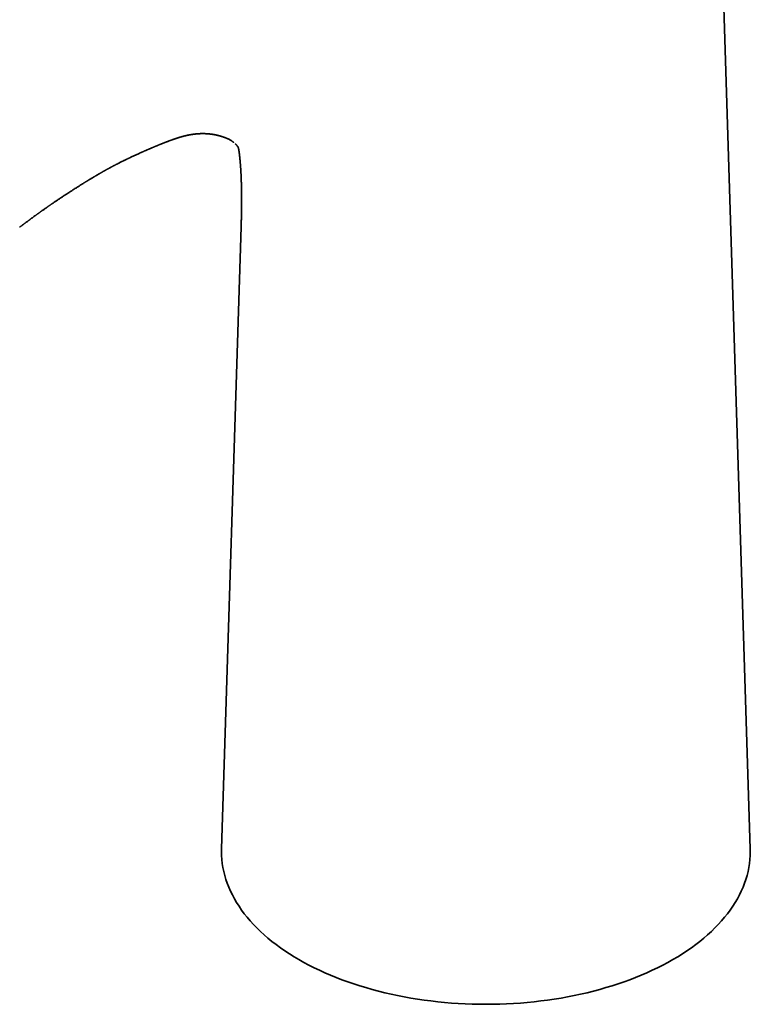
# Model space of a CAD drawing. Header units: millimetres. Extents: x 8 to 595, y 12 to 475.
# Tile 7 of 18: x 506 to 569, y 86 to 172. Entities that reach past the tile are written whole.
import ezdxf

# ---------------------------------------------------------------- set-up
doc = ezdxf.new("R2010")
doc.units = ezdxf.units.MM

msp = doc.modelspace()

# ---------------------------------------------------------------- linework, layer by layer
at = {"color": 7, "linetype": 'Continuous', "lineweight": 35}
for p, q in [((569.27, 99.589), (566.266, 194.706)), ((524.027, 161.192), (524.087, 161.158)), ((524.872, 159.803), (524.871, 159.81)), ((513.046, 158.446), (513.049, 158.448)), ((505.761, 153.596), (505.753, 153.591)), ((525.007, 153.616), (523.301, 99.589)), ((525.007, 153.614), (525.007, 153.616))]:
    msp.add_line(p, q, dxfattribs=at)
at = {"color": 7, "linetype": 'Continuous', "lineweight": 35, "flags": 128}
for points in [[(523.301, 99.589), (523.297, 99.348), (523.305, 99), (523.328, 98.653), (523.368, 98.306), (523.423, 97.96), (523.494, 97.615), (523.58, 97.271), (523.682, 96.929), (523.799, 96.588), (523.932, 96.249), (524.08, 95.913), (524.244, 95.578), (524.422, 95.247), (524.615, 94.918), (524.824, 94.592), (525.047, 94.269), (525.284, 93.95), (525.536, 93.634), (525.802, 93.323), (526.083, 93.015), (526.377, 92.712), (526.684, 92.413), (527.006, 92.12), (527.34, 91.831), (527.687, 91.547), (528.047, 91.269), (528.42, 90.996), (528.805, 90.729), (529.202, 90.467), (529.61, 90.212), (530.03, 89.963)], [(530.03, 89.963), (530.461, 89.721), (530.903, 89.485), (531.356, 89.256), (531.818, 89.034), (532.291, 88.819), (532.773, 88.611), (533.265, 88.41), (533.765, 88.217), (534.274, 88.032), (534.791, 87.854), (535.316, 87.685), (535.849, 87.523), (536.389, 87.369), (536.935, 87.224), (537.488, 87.087), (538.047, 86.958), (538.612, 86.838), (539.182, 86.726), (539.756, 86.623), (540.336, 86.529), (540.919, 86.443), (541.506, 86.366), (542.096, 86.299), (542.689, 86.24), (543.285, 86.19), (543.883, 86.149), (544.482, 86.117), (545.082, 86.095), (545.684, 86.081), (546.286, 86.076), (546.887, 86.081), (547.489, 86.095), (548.089, 86.117), (548.688, 86.149), (549.286, 86.19), (549.882, 86.24), (550.475, 86.299), (551.065, 86.366), (551.652, 86.443), (552.235, 86.529), (552.815, 86.623), (553.389, 86.726), (553.959, 86.838), (554.524, 86.958), (555.083, 87.087), (555.636, 87.224), (556.182, 87.369), (556.722, 87.523), (557.255, 87.685), (557.78, 87.854), (558.297, 88.032), (558.806, 88.217), (559.306, 88.41), (559.798, 88.611), (560.28, 88.819), (560.753, 89.034), (561.215, 89.256), (561.668, 89.485), (562.11, 89.721), (562.541, 89.963), (562.961, 90.212), (563.369, 90.467), (563.766, 90.729), (564.151, 90.996), (564.524, 91.269), (564.884, 91.547), (565.231, 91.831), (565.565, 92.12), (565.887, 92.413), (566.194, 92.712), (566.488, 93.015), (566.769, 93.323), (567.035, 93.634), (567.287, 93.95), (567.524, 94.269), (567.747, 94.592), (567.956, 94.918), (568.149, 95.247), (568.327, 95.578), (568.491, 95.913), (568.639, 96.249), (568.772, 96.588), (568.889, 96.929), (568.991, 97.271), (569.077, 97.615), (569.148, 97.96), (569.203, 98.306), (569.243, 98.653), (569.266, 99), (569.274, 99.348), (569.27, 99.589)]]:
    msp.add_lwpolyline(points, dxfattribs=at)
at = {"color": 7, "linetype": 'Continuous', "lineweight": 35}
for points, knots in [([(517.517, 160.599), (517.535, 160.606), (517.58, 160.625), (517.65, 160.654), (517.725, 160.685), (517.793, 160.713), (517.857, 160.739), (517.905, 160.759), (517.94, 160.773), (517.964, 160.783), (517.987, 160.792), (518.009, 160.801), (518.033, 160.81), (518.054, 160.819), (518.072, 160.826), (518.087, 160.832), (518.106, 160.84), (518.128, 160.849), (518.155, 160.859), (518.182, 160.87), (518.203, 160.878), (518.215, 160.883), (518.221, 160.885), (518.238, 160.892), (518.262, 160.902), (518.292, 160.913), (518.316, 160.923), (518.335, 160.931), (518.347, 160.935), (518.361, 160.94), (518.377, 160.947), (518.398, 160.955), (518.422, 160.964), (518.451, 160.976), (518.478, 160.986), (518.496, 160.993), (518.502, 160.995), (518.513, 160.999), (518.532, 161.007), (518.557, 161.016), (518.579, 161.025), (518.594, 161.03), (518.599, 161.033), (518.61, 161.036), (518.625, 161.042), (518.661, 161.056), (518.703, 161.072), (518.753, 161.091), (518.798, 161.107), (518.809, 161.111), (518.848, 161.126), (518.892, 161.142), (518.922, 161.153), (518.931, 161.156), (518.944, 161.161), (518.969, 161.17), (518.997, 161.18), (519.026, 161.19), (519.047, 161.198), (519.055, 161.2), (519.071, 161.206), (519.09, 161.213), (519.107, 161.219), (519.119, 161.223), (519.126, 161.226), (519.127, 161.226), (519.125, 161.225), (519.135, 161.229), (519.153, 161.235), (519.168, 161.24), (519.177, 161.243), (519.179, 161.244), (519.182, 161.245), (519.187, 161.247), (519.197, 161.25), (519.209, 161.255), (519.219, 161.258), (519.223, 161.259), (519.226, 161.26), (519.237, 161.264), (519.254, 161.27), (519.269, 161.275), (519.276, 161.278), (519.278, 161.278), (519.277, 161.278), (519.283, 161.28), (519.294, 161.283), (519.306, 161.288), (519.314, 161.29), (519.317, 161.291), (519.315, 161.291), (519.322, 161.293), (519.335, 161.297), (519.351, 161.303), (519.365, 161.307), (519.373, 161.31), (519.371, 161.309), (519.374, 161.31), (519.387, 161.314), (519.399, 161.318), (519.409, 161.322), (519.413, 161.323), (519.42, 161.325), (519.44, 161.332), (519.463, 161.339), (519.482, 161.345), (519.498, 161.351), (519.504, 161.352), (519.503, 161.352), (519.505, 161.353), (519.514, 161.355), (519.527, 161.36), (519.539, 161.363), (519.544, 161.365), (519.542, 161.364), (519.545, 161.365), (519.555, 161.368), (519.567, 161.372), (519.582, 161.377), (519.594, 161.38), (519.598, 161.382), (519.6, 161.382), (519.597, 161.382), (519.603, 161.383), (519.619, 161.388), (519.633, 161.393), (519.639, 161.394), (519.639, 161.394), (519.639, 161.394), (519.644, 161.396), (519.653, 161.399), (519.663, 161.402), (519.673, 161.405), (519.678, 161.406), (519.675, 161.405), (519.694, 161.411), (519.715, 161.417), (519.714, 161.417), (519.717, 161.418), (519.728, 161.421), (519.739, 161.424), (519.751, 161.428), (519.754, 161.429), (519.753, 161.428), (519.756, 161.429), (519.765, 161.432), (519.779, 161.436), (519.79, 161.439), (519.795, 161.44), (519.794, 161.44), (519.795, 161.44), (519.799, 161.442), (519.809, 161.444), (519.819, 161.447), (519.83, 161.45), (519.834, 161.452), (519.832, 161.451), (519.838, 161.453), (519.853, 161.457), (519.867, 161.461), (519.875, 161.463), (519.872, 161.462), (519.881, 161.464), (519.895, 161.468), (519.91, 161.472), (519.914, 161.474), (519.912, 161.473), (519.924, 161.476), (519.938, 161.48), (519.952, 161.484), (519.954, 161.484), (519.953, 161.484), (519.95, 161.483), (519.958, 161.485), (519.975, 161.49), (519.989, 161.493), (519.994, 161.495), (519.992, 161.494), (519.998, 161.496), (520.009, 161.499), (520.02, 161.501), (520.03, 161.504), (520.035, 161.505), (520.034, 161.505), (520.038, 161.506), (520.051, 161.509), (520.064, 161.513), (520.076, 161.516), (520.075, 161.515), (520.078, 161.516), (520.09, 161.519), (520.102, 161.522), (520.113, 161.525), (520.119, 161.526), (520.117, 161.526), (520.121, 161.527), (520.133, 161.53), (520.139, 161.531), (520.138, 161.531), (520.142, 161.532), (520.156, 161.535), (520.16, 161.536), (520.159, 161.536), (520.167, 161.538), (520.18, 161.541), (520.194, 161.544), (520.203, 161.546), (520.202, 161.546), (520.205, 161.547), (520.219, 161.55), (520.225, 161.551), (520.223, 161.551), (520.232, 161.553), (520.245, 161.556), (520.245, 161.556), (520.247, 161.556), (520.26, 161.559), (520.272, 161.562), (520.284, 161.564), (520.29, 161.566), (520.289, 161.565), (520.293, 161.566), (520.306, 161.569), (520.312, 161.57), (520.311, 161.57), (520.314, 161.571), (520.324, 161.573), (520.332, 161.575), (520.334, 161.575), (520.334, 161.575), (520.343, 161.577), (520.358, 161.58), (520.372, 161.583), (520.379, 161.585), (520.378, 161.584), (520.378, 161.585), (520.378, 161.584), (520.387, 161.586), (520.401, 161.589), (520.415, 161.592), (520.423, 161.594), (520.423, 161.594), (520.426, 161.594), (520.435, 161.596), (520.445, 161.598), (520.447, 161.598), (520.447, 161.598), (520.455, 161.6), (520.468, 161.602), (520.47, 161.603), (520.471, 161.603), (520.484, 161.605), (520.5, 161.609), (520.515, 161.611), (520.516, 161.612), (520.517, 161.612), (520.516, 161.611), (520.524, 161.613), (520.541, 161.616), (520.557, 161.619), (520.564, 161.62), (520.563, 161.62), (520.564, 161.62), (520.566, 161.621), (520.578, 161.623), (520.59, 161.625), (520.603, 161.627), (520.612, 161.629), (520.611, 161.628), (520.612, 161.629), (520.612, 161.629), (520.625, 161.631), (520.642, 161.634), (520.658, 161.636), (520.66, 161.637), (520.661, 161.637), (520.66, 161.637), (520.666, 161.638), (520.682, 161.64), (520.697, 161.643), (520.709, 161.645), (520.709, 161.645), (520.71, 161.645), (520.71, 161.645), (520.722, 161.647), (520.74, 161.649), (520.757, 161.652), (520.76, 161.652), (520.76, 161.652), (520.759, 161.652), (520.769, 161.654), (520.784, 161.656), (520.786, 161.656), (520.787, 161.656), (520.798, 161.658), (520.809, 161.659), (520.811, 161.66), (520.813, 161.66), (520.824, 161.661), (520.835, 161.663), (520.837, 161.663), (520.839, 161.663), (520.848, 161.665), (520.859, 161.666), (520.863, 161.667), (520.863, 161.667), (520.864, 161.667), (520.864, 161.667), (520.876, 161.668), (520.893, 161.671), (520.909, 161.673), (520.915, 161.673), (520.915, 161.673), (520.916, 161.674), (520.917, 161.674), (520.922, 161.674), (520.936, 161.676), (520.943, 161.677), (520.943, 161.677), (520.949, 161.678), (520.963, 161.679), (520.97, 161.68), (520.97, 161.68), (520.971, 161.68), (520.971, 161.68), (520.976, 161.681), (520.99, 161.682), (521.003, 161.684), (521.018, 161.685), (521.024, 161.686), (521.024, 161.686), (521.025, 161.686), (521.027, 161.686), (521.039, 161.688), (521.051, 161.689), (521.053, 161.689), (521.055, 161.689), (521.066, 161.69), (521.078, 161.692), (521.08, 161.692), (521.084, 161.692), (521.098, 161.693), (521.115, 161.695), (521.126, 161.696), (521.13, 161.697), (521.129, 161.696), (521.127, 161.696), (521.122, 161.696), (521.122, 161.696), (521.126, 161.696), (521.136, 161.697), (521.15, 161.698), (521.162, 161.699), (521.17, 161.7), (521.173, 161.7), (521.171, 161.7), (521.17, 161.7), (521.173, 161.7), (521.183, 161.701), (521.19, 161.702), (521.202, 161.703), (521.222, 161.704), (521.237, 161.705), (521.247, 161.706), (521.248, 161.706), (521.244, 161.706), (521.24, 161.705), (521.241, 161.705), (521.246, 161.706), (521.257, 161.707), (521.271, 161.708), (521.281, 161.708), (521.288, 161.709), (521.292, 161.709), (521.289, 161.709), (521.29, 161.709), (521.296, 161.709), (521.305, 161.71), (521.313, 161.71), (521.326, 161.711), (521.345, 161.712), (521.359, 161.713), (521.368, 161.713), (521.37, 161.713), (521.367, 161.713), (521.361, 161.713), (521.363, 161.713), (521.372, 161.713), (521.385, 161.714), (521.399, 161.715), (521.408, 161.715), (521.413, 161.715), (521.414, 161.715), (521.412, 161.715), (521.414, 161.715), (521.421, 161.716), (521.43, 161.716), (521.438, 161.716), (521.453, 161.717), (521.473, 161.718), (521.487, 161.718), (521.495, 161.718), (521.495, 161.718), (521.487, 161.718), (521.485, 161.718), (521.49, 161.718), (521.503, 161.719), (521.521, 161.719), (521.538, 161.719), (521.548, 161.72), (521.557, 161.72), (521.566, 161.72), (521.57, 161.72), (521.568, 161.72), (521.569, 161.72), (521.579, 161.72), (521.596, 161.721), (521.607, 161.721), (521.621, 161.721), (521.634, 161.721), (521.651, 161.721), (521.676, 161.721), (521.692, 161.721), (521.699, 161.721), (521.699, 161.721), (521.693, 161.721), (521.69, 161.721), (521.694, 161.721), (521.709, 161.721), (521.735, 161.721), (521.752, 161.72), (521.762, 161.72), (521.773, 161.72), (521.776, 161.72), (521.775, 161.72), (521.771, 161.72), (521.77, 161.72), (521.772, 161.72), (521.778, 161.72), (521.788, 161.72), (521.803, 161.719), (521.815, 161.719), (521.823, 161.719), (521.826, 161.719), (521.823, 161.719), (521.834, 161.719), (521.848, 161.718), (521.861, 161.718), (521.872, 161.717), (521.887, 161.717), (521.901, 161.716), (521.905, 161.716), (521.903, 161.716), (521.908, 161.716), (521.919, 161.716), (521.929, 161.715), (521.936, 161.715), (521.938, 161.715), (521.936, 161.715), (521.943, 161.714), (521.956, 161.714), (521.972, 161.713), (521.985, 161.712), (521.991, 161.712), (521.993, 161.712), (521.993, 161.712), (521.989, 161.712), (521.988, 161.712), (521.99, 161.712), (522, 161.711), (522.011, 161.711), (522.019, 161.71), (522.019, 161.71), (522.02, 161.71), (522.025, 161.71), (522.035, 161.709), (522.051, 161.708), (522.066, 161.707), (522.073, 161.707), (522.076, 161.706), (522.076, 161.706), (522.073, 161.707), (522.071, 161.707), (522.073, 161.707), (522.081, 161.706), (522.089, 161.706), (522.098, 161.705), (522.102, 161.705), (522.104, 161.704), (522.103, 161.704), (522.106, 161.704), (522.113, 161.704), (522.125, 161.703), (522.142, 161.701), (522.155, 161.7), (522.161, 161.7), (522.161, 161.7), (522.157, 161.7), (522.157, 161.7), (522.161, 161.7), (522.171, 161.699), (522.182, 161.698), (522.189, 161.697), (522.189, 161.697), (522.192, 161.697), (522.206, 161.696), (522.228, 161.693), (522.245, 161.692), (522.268, 161.689), (522.285, 161.687), (522.301, 161.686), (522.317, 161.684), (522.326, 161.683), (522.329, 161.682), (522.329, 161.682), (522.333, 161.682), (522.344, 161.681), (522.355, 161.679), (522.364, 161.678), (522.363, 161.678), (522.359, 161.679), (522.361, 161.679), (522.369, 161.678), (522.384, 161.676), (522.4, 161.674), (522.412, 161.672), (522.419, 161.671), (522.418, 161.671), (522.421, 161.671), (522.427, 161.67), (522.436, 161.669), (522.444, 161.668), (522.453, 161.667), (522.455, 161.666), (522.454, 161.666), (522.45, 161.667), (522.452, 161.667), (522.46, 161.665), (522.476, 161.663), (522.487, 161.662), (522.492, 161.661), (522.493, 161.661), (522.49, 161.661), (522.491, 161.661), (522.499, 161.66), (522.517, 161.657), (522.531, 161.655), (522.542, 161.653), (522.548, 161.652), (522.547, 161.652), (522.543, 161.653), (522.543, 161.653), (522.55, 161.652), (522.561, 161.65), (522.574, 161.648), (522.589, 161.646), (522.61, 161.642), (522.627, 161.639), (522.633, 161.638), (522.634, 161.638), (522.636, 161.637), (522.642, 161.636), (522.652, 161.635), (522.662, 161.633), (522.671, 161.631), (522.672, 161.631), (522.67, 161.631), (522.668, 161.632), (522.67, 161.631), (522.676, 161.63), (522.687, 161.628), (522.697, 161.626), (522.705, 161.625), (522.71, 161.624), (522.713, 161.623), (522.711, 161.624), (522.709, 161.624), (522.707, 161.624), (522.706, 161.625), (522.706, 161.625), (522.713, 161.623), (522.734, 161.619), (522.753, 161.616), (522.769, 161.612), (522.783, 161.61), (522.795, 161.607), (522.8, 161.606), (522.801, 161.606), (522.798, 161.606), (522.798, 161.606), (522.801, 161.606), (522.807, 161.604), (522.816, 161.603), (522.827, 161.6), (522.836, 161.598), (522.841, 161.597), (522.843, 161.597), (522.84, 161.598), (522.841, 161.597), (522.847, 161.596), (522.861, 161.593), (522.878, 161.589), (522.891, 161.586), (522.899, 161.584), (522.902, 161.584), (522.898, 161.585), (522.897, 161.585), (522.902, 161.584), (522.913, 161.581), (522.922, 161.579), (522.932, 161.577), (522.935, 161.576), (522.932, 161.577), (522.931, 161.577), (522.933, 161.577), (522.937, 161.576), (522.943, 161.574), (522.952, 161.572), (522.962, 161.57), (522.971, 161.568), (522.977, 161.566), (522.976, 161.566), (522.974, 161.567), (522.977, 161.566), (522.984, 161.564), (522.998, 161.561), (523.009, 161.558), (523.015, 161.557), (523.015, 161.557), (523.012, 161.558), (523.014, 161.557), (523.021, 161.555), (523.032, 161.552), (523.042, 161.55), (523.053, 161.547), (523.064, 161.544), (523.071, 161.542), (523.072, 161.542), (523.069, 161.543), (523.07, 161.543), (523.079, 161.54), (523.091, 161.537), (523.103, 161.534), (523.116, 161.53), (523.129, 161.527), (523.145, 161.522), (523.162, 161.518), (523.169, 161.516), (523.171, 161.515), (523.171, 161.515), (523.17, 161.515), (523.168, 161.516), (523.168, 161.516), (523.172, 161.515), (523.178, 161.513), (523.188, 161.51), (523.198, 161.507), (523.207, 161.505), (523.213, 161.503), (523.215, 161.503), (523.212, 161.503), (523.213, 161.503), (523.216, 161.502), (523.229, 161.498), (523.244, 161.494), (523.258, 161.49), (523.27, 161.486), (523.281, 161.483), (523.292, 161.48), (523.297, 161.478), (523.296, 161.479), (523.295, 161.479), (523.302, 161.477), (523.316, 161.472), (523.329, 161.468), (523.336, 161.466), (523.339, 161.465), (523.336, 161.466), (523.337, 161.466), (523.344, 161.463), (523.357, 161.459), (523.369, 161.456), (523.381, 161.452), (523.394, 161.447), (523.401, 161.445), (523.399, 161.446), (523.398, 161.446), (523.403, 161.445), (523.415, 161.441), (523.425, 161.437), (523.436, 161.434), (523.44, 161.432), (523.438, 161.433), (523.438, 161.433), (523.446, 161.43), (523.459, 161.426), (523.472, 161.421), (523.485, 161.417), (523.496, 161.413), (523.507, 161.409), (523.518, 161.405), (523.525, 161.403), (523.527, 161.402), (523.525, 161.403), (523.526, 161.402), (523.536, 161.399), (523.548, 161.395), (523.561, 161.39), (523.567, 161.388), (523.569, 161.387), (523.566, 161.388), (523.569, 161.387), (523.576, 161.384), (523.587, 161.38), (523.598, 161.376), (523.61, 161.372), (523.61, 161.372), (523.608, 161.373), (523.617, 161.369), (523.63, 161.364), (523.642, 161.36), (523.651, 161.356), (523.653, 161.355), (523.651, 161.356), (523.653, 161.355), (523.662, 161.352), (523.674, 161.347), (523.686, 161.342), (523.694, 161.339), (523.696, 161.338), (523.694, 161.339), (523.697, 161.338), (523.708, 161.334), (523.719, 161.329), (523.731, 161.324), (523.738, 161.321), (523.74, 161.32), (523.738, 161.321), (523.742, 161.319), (523.753, 161.315), (523.765, 161.31), (523.777, 161.305), (523.784, 161.302), (523.784, 161.302), (523.783, 161.302), (523.793, 161.298), (523.809, 161.291), (523.823, 161.285), (523.829, 161.282), (523.829, 161.283), (523.829, 161.283), (523.835, 161.28), (523.847, 161.275), (523.858, 161.27), (523.87, 161.265), (523.875, 161.262), (523.874, 161.263), (523.875, 161.262), (523.883, 161.259), (523.895, 161.253), (523.907, 161.248), (523.918, 161.243), (523.921, 161.241), (523.921, 161.242), (523.921, 161.242), (523.925, 161.24), (523.933, 161.236), (523.944, 161.231), (523.954, 161.226), (523.964, 161.222), (523.969, 161.22), (523.968, 161.22), (523.969, 161.22), (523.974, 161.217), (523.984, 161.212), (523.99, 161.21), (523.991, 161.209), (523.99, 161.21), (523.993, 161.208), (524.003, 161.204), (524.012, 161.199), (524.014, 161.198), (524.014, 161.198), (524.014, 161.198)], [0, 0, 0, 0, 0.003257, 0.008205, 0.012687, 0.016808, 0.02057, 0.024007, 0.025471, 0.026888, 0.028257, 0.02958, 0.030865, 0.032299, 0.033992, 0.035512, 0.037094, 0.038716, 0.040403, 0.042093, 0.043535, 0.044811, 0.046039, 0.047395, 0.04901, 0.050812, 0.052502, 0.054096, 0.05564, 0.057106, 0.058493, 0.060092, 0.061942, 0.064054, 0.066101, 0.067832, 0.069019, 0.070203, 0.071525, 0.073041, 0.074484, 0.075811, 0.077115, 0.078442, 0.079825, 0.08126, 0.086843, 0.090082, 0.093311, 0.096424, 0.099616, 0.102895, 0.106055, 0.10923, 0.111291, 0.11338, 0.115524, 0.117663, 0.119718, 0.121768, 0.123198, 0.12473, 0.126158, 0.127373, 0.128299, 0.129341, 0.130421, 0.131392, 0.132362, 0.13334, 0.134342, 0.135208, 0.136072, 0.136883, 0.138228, 0.139551, 0.140926, 0.14206, 0.143212, 0.144252, 0.145291, 0.146077, 0.146836, 0.147654, 0.148487, 0.149165, 0.149835, 0.150522, 0.151177, 0.15188, 0.15291, 0.153953, 0.155063, 0.156541, 0.157816, 0.159072, 0.160541, 0.161979, 0.163316, 0.164619, 0.165976, 0.167496, 0.169003, 0.170443, 0.173139, 0.175872, 0.177036, 0.178232, 0.179254, 0.18019, 0.18089, 0.181606, 0.182303, 0.183175, 0.184195, 0.185323, 0.186361, 0.187434, 0.188819, 0.190225, 0.191681, 0.193126, 0.194364, 0.195418, 0.196233, 0.197061, 0.197785, 0.198627, 0.199481, 0.200422, 0.201329, 0.202405, 0.203487, 0.204633, 0.206692, 0.208542, 0.210384, 0.212412, 0.213664, 0.214828, 0.215981, 0.21714, 0.21837, 0.219216, 0.219955, 0.220631, 0.221334, 0.22201, 0.222712, 0.223527, 0.224336, 0.225098, 0.226147, 0.227194, 0.228246, 0.229358, 0.230563, 0.231976, 0.233313, 0.234649, 0.236049, 0.237572, 0.238957, 0.240292, 0.241632, 0.243063, 0.244571, 0.245933, 0.247268, 0.248605, 0.250018, 0.251664, 0.253298, 0.2548, 0.256269, 0.257746, 0.25887, 0.260071, 0.261176, 0.262226, 0.263273, 0.264308, 0.265404, 0.266586, 0.26768, 0.268909, 0.270134, 0.27138, 0.272751, 0.274087, 0.275321, 0.276371, 0.277425, 0.278536, 0.279737, 0.280829, 0.281836, 0.2829, 0.28421, 0.28541, 0.286519, 0.287718, 0.289033, 0.290249, 0.29142, 0.29259, 0.293793, 0.295117, 0.296349, 0.297473, 0.298675, 0.300061, 0.301292, 0.30248, 0.303823, 0.305166, 0.306401, 0.307452, 0.308506, 0.309614, 0.310814, 0.311902, 0.312909, 0.313978, 0.315072, 0.316096, 0.317029, 0.317972, 0.319017, 0.320106, 0.321366, 0.322592, 0.323818, 0.325075, 0.326432, 0.327802, 0.329062, 0.330231, 0.331387, 0.332544, 0.333737, 0.334828, 0.335867, 0.336806, 0.337742, 0.338774, 0.339862, 0.341, 0.342096, 0.343317, 0.344584, 0.345937, 0.347273, 0.348609, 0.350035, 0.351525, 0.352974, 0.354308, 0.35562, 0.356932, 0.358277, 0.359733, 0.361196, 0.362583, 0.363614, 0.364645, 0.365676, 0.36672, 0.368151, 0.369614, 0.371038, 0.372356, 0.373732, 0.375105, 0.376564, 0.377932, 0.379295, 0.38056, 0.381786, 0.383015, 0.384248, 0.385669, 0.387132, 0.388563, 0.389883, 0.39126, 0.392634, 0.394085, 0.395617, 0.397127, 0.398477, 0.399522, 0.400684, 0.401873, 0.402905, 0.403929, 0.405071, 0.406223, 0.407252, 0.408279, 0.409426, 0.410483, 0.411434, 0.412356, 0.413339, 0.414407, 0.415481, 0.416919, 0.418243, 0.419558, 0.420871, 0.421931, 0.423069, 0.424217, 0.425354, 0.426413, 0.427419, 0.428486, 0.429672, 0.430757, 0.431765, 0.432811, 0.433939, 0.435086, 0.436229, 0.437298, 0.438378, 0.439461, 0.440542, 0.441735, 0.443018, 0.444306, 0.445539, 0.446657, 0.447665, 0.448787, 0.44991, 0.450917, 0.451929, 0.452971, 0.454083, 0.455717, 0.457371, 0.458762, 0.460098, 0.460961, 0.461919, 0.462945, 0.463813, 0.464545, 0.465184, 0.465847, 0.466507, 0.467237, 0.468118, 0.469381, 0.470591, 0.472225, 0.473666, 0.475176, 0.476809, 0.478609, 0.480257, 0.481494, 0.482848, 0.484466, 0.485461, 0.486267, 0.486928, 0.487536, 0.488145, 0.488746, 0.489408, 0.490347, 0.491492, 0.493396, 0.494977, 0.496325, 0.49775, 0.499298, 0.500976, 0.502408, 0.503644, 0.505002, 0.506253, 0.507584, 0.508613, 0.509241, 0.509859, 0.510497, 0.511149, 0.511945, 0.512919, 0.514008, 0.515687, 0.517103, 0.518484, 0.519947, 0.521545, 0.523252, 0.524741, 0.526064, 0.527623, 0.529473, 0.531132, 0.532497, 0.533875, 0.535503, 0.537128, 0.538602, 0.540012, 0.541378, 0.542942, 0.544768, 0.546519, 0.548058, 0.549503, 0.551598, 0.553764, 0.555883, 0.55803, 0.560392, 0.561722, 0.562937, 0.564367, 0.566061, 0.56763, 0.568936, 0.570708, 0.57286, 0.574874, 0.576318, 0.577698, 0.579195, 0.58015, 0.581195, 0.582129, 0.582728, 0.583247, 0.583739, 0.584439, 0.58513, 0.585905, 0.586855, 0.589277, 0.591234, 0.593192, 0.595276, 0.596871, 0.598413, 0.599992, 0.60179, 0.603771, 0.605466, 0.606924, 0.608359, 0.609946, 0.611311, 0.612761, 0.613893, 0.61463, 0.615366, 0.61606, 0.616585, 0.617195, 0.617925, 0.618896, 0.619796, 0.621219, 0.622485, 0.623967, 0.625594, 0.627557, 0.628552, 0.629364, 0.630053, 0.630831, 0.631584, 0.632096, 0.632681, 0.633379, 0.634344, 0.635259, 0.636583, 0.637751, 0.638886, 0.640027, 0.641311, 0.642455, 0.643694, 0.64453, 0.645228, 0.645959, 0.6467, 0.647394, 0.648164, 0.649143, 0.650289, 0.651509, 0.65259, 0.654018, 0.655436, 0.657029, 0.658926, 0.66087, 0.662555, 0.664167, 0.667175, 0.670273, 0.673309, 0.674633, 0.675935, 0.677332, 0.678906, 0.680554, 0.681985, 0.683438, 0.684857, 0.686363, 0.688149, 0.689216, 0.690069, 0.690764, 0.691437, 0.692179, 0.692926, 0.693809, 0.695306, 0.696738, 0.697981, 0.699098, 0.700157, 0.701249, 0.702494, 0.703609, 0.704773, 0.705664, 0.70634, 0.706989, 0.707616, 0.708178, 0.70888, 0.709748, 0.711208, 0.712543, 0.713849, 0.715066, 0.716176, 0.717357, 0.718765, 0.720352, 0.72176, 0.722976, 0.724164, 0.725447, 0.728002, 0.730443, 0.73171, 0.733114, 0.734682, 0.73615, 0.737422, 0.738562, 0.7397, 0.74101, 0.742553, 0.743476, 0.744349, 0.745038, 0.745588, 0.746089, 0.746607, 0.746989, 0.747395, 0.747864, 0.748877, 0.750016, 0.751149, 0.752277, 0.754033, 0.755649, 0.757611, 0.7596, 0.761665, 0.763698, 0.764789, 0.765964, 0.767324, 0.768323, 0.769173, 0.769704, 0.770151, 0.770608, 0.771082, 0.771532, 0.772125, 0.772877, 0.773985, 0.775039, 0.776024, 0.777306, 0.778544, 0.779667, 0.78076, 0.782069, 0.783623, 0.785113, 0.786392, 0.787541, 0.788661, 0.789815, 0.79114, 0.792684, 0.793333, 0.793874, 0.794326, 0.794722, 0.795108, 0.795631, 0.79613, 0.796703, 0.797703, 0.798863, 0.799901, 0.80085, 0.801833, 0.802824, 0.803884, 0.80507, 0.806316, 0.807433, 0.808612, 0.809775, 0.811032, 0.812286, 0.81347, 0.814702, 0.816132, 0.817723, 0.819126, 0.820336, 0.821532, 0.823044, 0.824568, 0.826055, 0.827502, 0.828945, 0.830484, 0.831959, 0.833457, 0.834962, 0.835961, 0.836825, 0.837362, 0.837826, 0.83828, 0.838761, 0.839221, 0.839838, 0.840629, 0.841797, 0.842883, 0.84385, 0.845395, 0.847053, 0.848789, 0.850082, 0.851297, 0.852441, 0.85368, 0.855164, 0.856643, 0.857933, 0.858861, 0.85979, 0.860759, 0.861823, 0.863005, 0.864435, 0.865691, 0.866901, 0.868309, 0.869706, 0.870999, 0.872415, 0.874094, 0.875614, 0.876915, 0.878073, 0.879216, 0.880385, 0.881716, 0.883269, 0.884908, 0.886293, 0.887593, 0.889006, 0.890467, 0.891683, 0.89284, 0.893918, 0.89505, 0.896348, 0.897809, 0.899351, 0.900664, 0.901899, 0.903141, 0.904301, 0.905637, 0.907102, 0.908398, 0.909528, 0.910582, 0.911635, 0.913167, 0.915014, 0.916948, 0.918543, 0.919702, 0.920861, 0.922091, 0.92352, 0.925128, 0.926527, 0.927734, 0.928872, 0.93001, 0.931256, 0.932706, 0.934311, 0.935711, 0.936922, 0.938059, 0.9392, 0.940446, 0.941895, 0.943494, 0.944874, 0.946074, 0.947235, 0.948405, 0.949705, 0.951227, 0.953146, 0.954727, 0.956176, 0.957643, 0.95895, 0.960478, 0.961985, 0.963276, 0.964428, 0.965565, 0.966727, 0.968044, 0.969659, 0.971207, 0.972525, 0.973668, 0.974806, 0.975987, 0.977343, 0.97857, 0.979768, 0.980826, 0.981771, 0.982836, 0.9839, 0.985008, 0.986271, 0.987728, 0.989087, 0.99018, 0.991124, 0.99219, 0.993474, 0.994958, 0.996212, 0.997245, 0.998331, 0.999602, 1, 1, 1, 1]), ([(524.072, 161.167), (524.074, 161.166), (524.078, 161.163), (524.086, 161.158), (524.088, 161.156), (524.088, 161.157), (524.085, 161.159), (524.085, 161.159), (524.09, 161.155), (524.095, 161.152), (524.096, 161.151), (524.093, 161.153), (524.092, 161.154), (524.092, 161.154), (524.097, 161.151), (524.101, 161.148), (524.102, 161.147), (524.101, 161.147), (524.099, 161.149), (524.099, 161.149), (524.102, 161.147), (524.105, 161.145), (524.108, 161.143), (524.112, 161.14), (524.116, 161.137), (524.12, 161.134), (524.124, 161.132), (524.127, 161.13), (524.13, 161.128), (524.132, 161.126), (524.131, 161.127), (524.129, 161.128), (524.129, 161.128), (524.131, 161.127), (524.135, 161.124), (524.14, 161.12), (524.147, 161.116), (524.153, 161.111), (524.153, 161.111), (524.15, 161.114), (524.15, 161.114), (524.153, 161.111), (524.161, 161.105), (524.172, 161.098), (524.176, 161.095), (524.176, 161.094), (524.171, 161.098), (524.176, 161.094), (524.188, 161.086), (524.198, 161.079), (524.209, 161.07), (524.209, 161.07), (524.204, 161.074), (524.206, 161.073), (524.213, 161.067), (524.221, 161.061), (524.227, 161.056), (524.229, 161.055), (524.228, 161.055), (524.231, 161.054), (524.236, 161.05), (524.246, 161.042), (524.255, 161.035), (524.264, 161.028), (524.274, 161.02), (524.286, 161.011), (524.296, 161.003), (524.31, 160.992), (524.32, 160.983), (524.323, 160.981), (524.323, 160.981), (524.323, 160.981), (524.326, 160.979), (524.332, 160.974), (524.337, 160.97), (524.342, 160.965), (524.344, 160.964), (524.343, 160.964), (524.343, 160.965)], [0, 0, 0, 0, 0.011297, 0.023265, 0.037222, 0.053735, 0.071221, 0.085364, 0.096546, 0.10753, 0.121451, 0.136834, 0.151862, 0.164293, 0.174302, 0.184321, 0.194691, 0.207015, 0.220675, 0.228861, 0.234945, 0.237369, 0.239535, 0.241623, 0.243824, 0.245962, 0.248058, 0.250308, 0.252877, 0.259357, 0.270847, 0.284049, 0.295751, 0.306004, 0.314927, 0.323285, 0.336419, 0.350631, 0.367633, 0.382227, 0.395576, 0.407004, 0.41695, 0.427041, 0.438545, 0.45206, 0.477796, 0.498471, 0.517748, 0.538729, 0.557619, 0.580525, 0.607283, 0.624658, 0.639104, 0.65316, 0.66849, 0.68724, 0.703992, 0.719142, 0.732323, 0.744136, 0.756403, 0.778296, 0.800661, 0.823086, 0.849186, 0.873174, 0.88637, 0.901647, 0.9192, 0.93574, 0.949825, 0.961851, 0.972891, 0.984119, 0.997043, 1, 1, 1, 1]), ([(513.049, 158.449), (513.054, 158.451), (513.071, 158.461), (513.102, 158.479), (513.142, 158.501), (513.181, 158.523), (513.217, 158.543), (513.25, 158.561), (513.285, 158.581), (513.324, 158.602), (513.368, 158.626), (513.414, 158.651), (513.463, 158.678), (513.509, 158.703), (513.553, 158.727), (513.593, 158.748), (513.629, 158.768), (513.664, 158.786), (513.698, 158.805), (513.733, 158.823), (513.773, 158.844), (513.817, 158.868), (513.868, 158.895), (513.924, 158.924), (513.985, 158.956), (514.051, 158.99), (514.118, 159.025), (514.184, 159.059), (514.248, 159.092), (514.328, 159.132), (514.42, 159.179), (514.526, 159.233), (514.654, 159.296), (514.762, 159.35), (514.852, 159.394), (514.894, 159.415), (514.928, 159.431), (514.951, 159.442), (514.966, 159.45), (514.979, 159.456), (514.993, 159.463), (515.011, 159.472), (515.034, 159.482), (515.063, 159.496), (515.098, 159.514), (515.14, 159.534), (515.184, 159.555), (515.23, 159.577), (515.275, 159.598), (515.377, 159.647), (515.528, 159.718), (515.731, 159.813), (515.928, 159.904), (516.128, 159.995), (516.283, 160.064), (516.393, 160.113), (516.455, 160.141), (516.513, 160.167), (516.565, 160.19), (516.611, 160.21), (516.65, 160.227), (516.682, 160.241), (516.712, 160.255), (516.744, 160.268), (516.781, 160.284), (516.823, 160.303), (516.865, 160.321), (516.906, 160.339), (516.945, 160.356), (516.985, 160.373), (517.023, 160.389), (517.057, 160.404), (517.09, 160.418), (517.126, 160.434), (517.166, 160.451), (517.207, 160.468), (517.243, 160.483), (517.278, 160.498), (517.315, 160.514), (517.352, 160.53), (517.387, 160.544), (517.418, 160.558), (517.448, 160.57), (517.472, 160.58), (517.492, 160.588), (517.512, 160.597), (517.529, 160.604), (517.539, 160.608), (517.541, 160.609)], [0, 0, 0, 0, 0.003919, 0.0140966, 0.0245852, 0.0351506, 0.0439554, 0.0521994, 0.0610059, 0.0705991, 0.0813179, 0.0932215, 0.1048137, 0.1167794, 0.1270695, 0.1363064, 0.1450146, 0.1531942, 0.1608342, 0.1691369, 0.1777843, 0.1880471, 0.1999273, 0.2123654, 0.2261894, 0.2413181, 0.2564666, 0.2711917, 0.2854937, 0.2993728, 0.3237204, 0.3466491, 0.3687719, 0.4064554, 0.4164382, 0.4260937, 0.433693, 0.4379739, 0.4409241, 0.4431005, 0.4460782, 0.4499525, 0.4547236, 0.4603911, 0.4682699, 0.4773734, 0.4868593, 0.496366, 0.5058936, 0.515442, 0.5607368, 0.6015709, 0.6428819, 0.684763, 0.7272181, 0.7406803, 0.7539943, 0.7662369, 0.7772967, 0.7871739, 0.7951275, 0.8021046, 0.8081078, 0.8145387, 0.8226012, 0.8319243, 0.8419829, 0.8503528, 0.8590452, 0.868059, 0.8768392, 0.8845077, 0.8912722, 0.8989727, 0.9093418, 0.9188123, 0.9270614, 0.9347567, 0.9435423, 0.9537196, 0.9611941, 0.9690819, 0.9768266, 0.9830495, 0.987077, 0.9921672, 0.9986289, 1, 1, 1, 1]), ([(524.516, 160.81), (524.516, 160.81), (524.515, 160.811), (524.524, 160.802), (524.533, 160.793), (524.539, 160.787), (524.545, 160.781), (524.55, 160.776), (524.555, 160.771), (524.556, 160.77), (524.554, 160.772), (524.553, 160.773), (524.557, 160.769), (524.569, 160.756), (524.576, 160.75), (524.582, 160.743), (524.589, 160.736), (524.592, 160.733), (524.592, 160.733), (524.59, 160.735), (524.59, 160.735), (524.595, 160.73), (524.605, 160.719), (524.61, 160.714), (524.616, 160.707), (524.621, 160.701), (524.625, 160.698), (524.625, 160.698), (524.623, 160.7), (524.619, 160.704), (524.618, 160.705), (524.619, 160.704), (524.621, 160.702), (524.626, 160.697), (524.632, 160.689), (524.638, 160.683), (524.642, 160.679), (524.645, 160.676), (524.647, 160.673), (524.648, 160.672), (524.646, 160.674), (524.645, 160.675), (524.646, 160.675), (524.648, 160.672), (524.652, 160.668), (524.656, 160.663), (524.659, 160.659), (524.658, 160.66), (524.659, 160.66), (524.659, 160.66), (524.659, 160.66), (524.659, 160.66), (524.659, 160.66), (524.659, 160.66), (524.658, 160.66), (524.66, 160.658), (524.667, 160.65), (524.672, 160.644), (524.673, 160.644), (524.672, 160.644), (524.672, 160.644), (524.672, 160.644), (524.672, 160.644), (524.674, 160.642), (524.68, 160.635), (524.683, 160.632), (524.682, 160.633), (524.677, 160.638), (524.675, 160.641), (524.676, 160.64), (524.684, 160.631), (524.692, 160.621), (524.697, 160.614), (524.694, 160.618), (524.69, 160.623), (524.686, 160.628), (524.685, 160.629), (524.692, 160.62), (524.7, 160.611), (524.707, 160.602), (524.706, 160.602), (524.702, 160.608), (524.698, 160.613), (524.695, 160.617), (524.697, 160.613), (524.705, 160.604), (524.711, 160.596), (524.716, 160.59), (524.715, 160.59), (524.712, 160.594), (524.712, 160.594), (524.716, 160.59), (524.721, 160.584), (524.719, 160.585), (524.716, 160.59), (524.717, 160.588), (524.723, 160.58), (524.724, 160.578), (524.721, 160.582), (524.72, 160.584), (524.722, 160.582), (524.727, 160.575), (524.728, 160.574), (524.726, 160.577), (524.723, 160.58), (524.725, 160.578), (524.73, 160.57), (524.731, 160.569), (524.728, 160.573), (524.727, 160.575), (524.73, 160.571), (524.735, 160.564), (524.733, 160.566), (524.73, 160.571), (524.73, 160.57), (524.736, 160.562), (524.737, 160.561), (524.734, 160.565), (524.732, 160.567), (524.735, 160.564), (524.74, 160.556), (524.738, 160.559), (524.734, 160.565), (524.738, 160.56), (524.744, 160.55), (524.751, 160.54), (524.752, 160.538), (524.748, 160.545), (524.744, 160.55), (524.74, 160.557), (524.739, 160.558), (524.744, 160.55), (524.75, 160.541), (524.755, 160.533), (524.755, 160.534), (524.751, 160.54), (524.749, 160.543), (524.748, 160.545)], [0, 0, 0, 0, 0.007829, 0.016957, 0.025839, 0.03547, 0.045226, 0.052279, 0.058904, 0.066738, 0.076041, 0.085185, 0.092956, 0.10323, 0.11442, 0.125907, 0.136156, 0.142887, 0.150892, 0.159961, 0.168138, 0.175145, 0.184448, 0.194627, 0.205076, 0.214637, 0.219958, 0.226184, 0.233443, 0.238716, 0.24316, 0.245904, 0.248106, 0.250113, 0.252136, 0.254177, 0.255824, 0.257699, 0.259924, 0.264976, 0.271218, 0.277017, 0.28379, 0.289491, 0.295189, 0.301482, 0.313253, 0.324972, 0.336775, 0.348581, 0.360386, 0.365581, 0.370837, 0.37628, 0.381861, 0.386787, 0.390991, 0.395375, 0.400523, 0.405992, 0.415464, 0.425125, 0.430248, 0.434502, 0.438035, 0.441838, 0.446581, 0.45236, 0.458796, 0.46456, 0.473199, 0.48178, 0.490554, 0.500086, 0.509966, 0.51984, 0.529108, 0.537767, 0.546347, 0.554993, 0.56405, 0.573739, 0.583444, 0.592897, 0.600806, 0.608457, 0.616099, 0.623974, 0.630733, 0.637931, 0.644473, 0.65035, 0.657303, 0.6652, 0.673649, 0.681094, 0.687907, 0.695366, 0.702603, 0.709565, 0.715772, 0.721594, 0.727929, 0.73505, 0.742155, 0.749072, 0.755488, 0.762519, 0.770474, 0.778035, 0.785098, 0.792048, 0.79994, 0.808401, 0.815864, 0.822674, 0.829663, 0.837585, 0.845203, 0.85193, 0.858401, 0.867803, 0.87793, 0.886955, 0.895546, 0.904151, 0.913137, 0.922904, 0.932286, 0.941628, 0.950328, 0.958523, 0.966654, 0.974841, 0.983519, 0.99207, 1, 1, 1, 1]), ([(524.75, 160.542), (524.75, 160.542), (524.75, 160.539), (524.753, 160.531), (524.756, 160.52), (524.758, 160.512), (524.76, 160.505), (524.759, 160.506), (524.757, 160.516), (524.755, 160.523), (524.755, 160.521), (524.757, 160.514), (524.759, 160.508), (524.76, 160.502), (524.762, 160.496), (524.763, 160.49), (524.762, 160.495), (524.759, 160.505), (524.758, 160.51), (524.759, 160.507), (524.761, 160.499), (524.764, 160.488), (524.767, 160.476), (524.772, 160.452), (524.765, 160.481), (524.772, 160.453), (524.776, 160.435), (524.78, 160.415), (524.784, 160.395), (524.788, 160.376), (524.792, 160.357), (524.798, 160.323), (524.804, 160.293), (524.809, 160.265), (524.809, 160.26), (524.811, 160.252), (524.813, 160.236), (524.816, 160.22), (524.817, 160.212), (524.818, 160.21), (524.818, 160.206), (524.819, 160.203), (524.819, 160.2), (524.82, 160.197), (524.82, 160.194), (524.821, 160.191), (524.821, 160.187), (524.821, 160.185), (524.822, 160.179), (524.825, 160.162), (524.828, 160.143), (524.829, 160.137), (524.829, 160.135), (524.83, 160.128), (524.831, 160.121), (524.832, 160.114), (524.832, 160.112), (524.834, 160.102), (524.836, 160.083), (524.838, 160.07), (524.839, 160.065), (524.839, 160.063), (524.84, 160.06), (524.84, 160.058), (524.84, 160.055), (524.841, 160.053), (524.841, 160.049), (524.843, 160.038), (524.845, 160.02), (524.846, 160.009), (524.847, 160.006), (524.847, 160.004), (524.847, 160.001), (524.848, 159.999), (524.848, 159.996), (524.848, 159.994), (524.849, 159.988), (524.851, 159.974), (524.853, 159.958), (524.854, 159.949), (524.854, 159.948), (524.855, 159.94), (524.857, 159.924), (524.859, 159.908), (524.86, 159.902), (524.86, 159.9), (524.86, 159.897), (524.86, 159.895), (524.861, 159.892), (524.861, 159.889), (524.862, 159.88), (524.864, 159.863), (524.866, 159.851), (524.866, 159.846), (524.866, 159.843), (524.868, 159.831), (524.87, 159.813), (524.871, 159.804), (524.871, 159.803), (524.871, 159.803)], [0, 0, 0, 0, 0.000927, 0.015076, 0.029458, 0.043624, 0.049979, 0.056713, 0.064142, 0.07132, 0.077846, 0.086039, 0.094612, 0.103241, 0.111656, 0.119785, 0.126689, 0.134198, 0.141194, 0.147612, 0.154079, 0.174197, 0.194375, 0.214507, 0.246308, 0.277192, 0.308848, 0.340505, 0.372161, 0.403818, 0.435474, 0.467131, 0.578562, 0.606117, 0.61161, 0.616816, 0.621882, 0.626947, 0.63318, 0.639734, 0.646214, 0.652637, 0.659058, 0.665478, 0.671302, 0.677133, 0.68302, 0.68897, 0.69466, 0.700133, 0.706581, 0.713335, 0.720331, 0.727233, 0.754691, 0.761948, 0.769278, 0.776184, 0.781345, 0.786519, 0.791924, 0.797537, 0.80309, 0.808498, 0.813947, 0.819454, 0.824813, 0.830017, 0.83519, 0.840412, 0.845922, 0.851532, 0.857083, 0.862604, 0.868169, 0.873781, 0.879135, 0.884299, 0.88948, 0.894744, 0.900316, 0.905606, 0.910699, 0.916736, 0.923054, 0.92961, 0.936083, 0.942535, 0.949067, 0.954621, 0.959877, 0.965051, 0.970289, 0.97582, 0.981432, 0.986709, 0.992406, 0.998175, 1, 1, 1, 1]), ([(524.87, 159.81), (524.871, 159.803), (524.872, 159.79), (524.874, 159.773), (524.875, 159.761), (524.876, 159.752), (524.877, 159.743), (524.878, 159.734), (524.879, 159.723), (524.88, 159.713), (524.881, 159.704), (524.882, 159.696), (524.883, 159.687), (524.884, 159.674), (524.886, 159.658), (524.888, 159.641), (524.889, 159.627), (524.891, 159.614), (524.892, 159.6), (524.894, 159.582), (524.896, 159.563), (524.898, 159.54), (524.9, 159.516), (524.903, 159.491), (524.905, 159.469), (524.907, 159.447), (524.909, 159.422), (524.913, 159.389), (524.916, 159.353), (524.919, 159.315), (524.922, 159.281), (524.926, 159.244), (524.929, 159.207), (524.932, 159.17), (524.935, 159.138), (524.937, 159.112), (524.939, 159.088), (524.941, 159.063), (524.943, 159.038), (524.945, 159.015), (524.947, 158.992), (524.948, 158.972), (524.949, 158.956), (524.95, 158.945), (524.951, 158.934), (524.952, 158.92), (524.953, 158.905), (524.954, 158.89), (524.955, 158.876), (524.956, 158.863), (524.957, 158.85), (524.958, 158.835), (524.96, 158.818), (524.961, 158.802), (524.962, 158.786), (524.963, 158.77), (524.964, 158.75), (524.966, 158.731), (524.967, 158.714), (524.968, 158.699), (524.969, 158.685), (524.97, 158.669), (524.971, 158.653), (524.972, 158.638), (524.973, 158.625), (524.974, 158.609), (524.975, 158.59), (524.976, 158.572), (524.977, 158.555), (524.978, 158.54), (524.979, 158.524), (524.98, 158.507), (524.981, 158.491), (524.982, 158.477), (524.983, 158.465), (524.983, 158.451), (524.984, 158.436), (524.985, 158.42), (524.986, 158.404), (524.987, 158.389), (524.988, 158.372), (524.989, 158.354), (524.99, 158.336), (524.991, 158.319), (524.991, 158.303), (524.992, 158.285), (524.994, 158.258), (524.995, 158.226), (524.997, 158.187), (524.999, 158.152), (525.001, 158.116), (525.002, 158.084), (525.004, 158.052), (525.005, 158.016), (525.007, 157.982), (525.008, 157.946), (525.01, 157.912), (525.011, 157.875), (525.012, 157.839), (525.014, 157.805), (525.015, 157.768), (525.016, 157.73), (525.017, 157.699), (525.018, 157.677), (525.019, 157.662), (525.019, 157.646), (525.02, 157.628), (525.02, 157.613), (525.021, 157.601), (525.021, 157.59), (525.021, 157.578), (525.022, 157.56), (525.022, 157.539), (525.023, 157.517), (525.024, 157.498), (525.024, 157.477), (525.025, 157.448), (525.026, 157.41), (525.027, 157.364), (525.028, 157.319), (525.029, 157.273), (525.03, 157.228), (525.031, 157.186), (525.032, 157.152), (525.032, 157.121), (525.033, 157.09), (525.034, 157.056), (525.034, 157.022), (525.035, 156.985), (525.035, 156.943), (525.036, 156.898), (525.037, 156.849), (525.037, 156.796), (525.038, 156.747), (525.038, 156.702), (525.039, 156.666), (525.039, 156.632), (525.04, 156.597), (525.04, 156.559), (525.04, 156.521), (525.04, 156.481), (525.041, 156.447), (525.041, 156.418), (525.041, 156.393), (525.041, 156.364), (525.041, 156.322), (525.041, 156.271), (525.042, 156.211), (525.042, 156.156), (525.042, 156.108), (525.042, 156.067), (525.042, 156.032), (525.042, 155.994), (525.042, 155.955), (525.042, 155.916), (525.042, 155.879), (525.042, 155.845), (525.042, 155.809), (525.042, 155.776), (525.041, 155.749), (525.041, 155.728), (525.041, 155.711), (525.041, 155.691), (525.041, 155.667), (525.041, 155.639), (525.041, 155.608), (525.041, 155.578), (525.041, 155.551), (525.04, 155.53), (525.04, 155.515), (525.04, 155.502), (525.04, 155.485), (525.04, 155.461), (525.04, 155.427), (525.039, 155.388), (525.039, 155.343), (525.038, 155.258), (525.037, 155.136), (525.036, 154.976), (525.033, 154.815), (525.031, 154.653), (525.028, 154.492), (525.025, 154.33), (525.023, 154.21), (525.021, 154.133), (525.02, 154.097), (525.019, 154.062), (525.019, 154.026), (525.018, 153.991), (525.017, 153.957), (525.016, 153.925), (525.015, 153.901), (525.015, 153.882), (525.014, 153.866), (525.014, 153.846), (525.013, 153.818), (525.012, 153.783), (525.011, 153.74), (525.009, 153.69), (525.008, 153.647), (525.007, 153.621), (525.007, 153.614)], [0, 0, 0, 0, 0.0050545, 0.0090303, 0.0119287, 0.0137685, 0.0155342, 0.0177898, 0.0204721, 0.0230653, 0.0250464, 0.0266444, 0.0287028, 0.0313002, 0.0358299, 0.0397767, 0.0429969, 0.0459908, 0.0489958, 0.0525674, 0.0583029, 0.062311, 0.0685148, 0.0746989, 0.079492, 0.0842965, 0.090149, 0.0970249, 0.1070265, 0.1147776, 0.123037, 0.1302821, 0.1399131, 0.148016, 0.1558137, 0.1615517, 0.1656, 0.1719265, 0.1780153, 0.1826832, 0.1872417, 0.1933661, 0.1959875, 0.1979035, 0.2002234, 0.2032826, 0.2068753, 0.2101071, 0.2133195, 0.2160824, 0.2187404, 0.2215812, 0.2258132, 0.2296806, 0.2323191, 0.235776, 0.2404295, 0.2447148, 0.248175, 0.2513102, 0.2541187, 0.2574349, 0.2612703, 0.2642732, 0.2665811, 0.2697726, 0.2739292, 0.2780379, 0.2814198, 0.2845308, 0.2878369, 0.2913097, 0.2948886, 0.2975327, 0.299973, 0.3025864, 0.3056494, 0.3091494, 0.3123499, 0.3154956, 0.3182418, 0.322373, 0.3262608, 0.3291387, 0.3322323, 0.3357759, 0.3401308, 0.3479538, 0.354333, 0.3627781, 0.3685398, 0.3745562, 0.3809575, 0.3871339, 0.3949161, 0.3997268, 0.406809, 0.4136587, 0.4200015, 0.4262447, 0.4322669, 0.4395233, 0.4464682, 0.4486853, 0.4511803, 0.4540677, 0.4572857, 0.4600595, 0.462125, 0.4636486, 0.4655921, 0.4681781, 0.4725616, 0.4762298, 0.4791705, 0.4826216, 0.4868417, 0.493995, 0.5015457, 0.5093087, 0.5163934, 0.5239032, 0.5308788, 0.5362756, 0.5401472, 0.5457653, 0.5507745, 0.555823, 0.5618936, 0.567857, 0.5748182, 0.5824573, 0.5900309, 0.598227, 0.604381, 0.6094074, 0.6139805, 0.6193972, 0.6246049, 0.6301349, 0.6357458, 0.6413175, 0.6445442, 0.647946, 0.6519651, 0.6566149, 0.6653263, 0.6734025, 0.6810204, 0.6879673, 0.6927979, 0.6973288, 0.7023015, 0.7076423, 0.7131784, 0.7176604, 0.7222387, 0.7269098, 0.731514, 0.7353181, 0.7375492, 0.7395391, 0.7420476, 0.7451301, 0.7487869, 0.7530115, 0.7570309, 0.7606057, 0.7632931, 0.7650927, 0.7664792, 0.76808, 0.77148, 0.7755745, 0.7803642, 0.7858495, 0.7919748, 0.8109093, 0.8304306, 0.8505421, 0.8702937, 0.8905549, 0.9108756, 0.9311223, 0.9355669, 0.9400079, 0.9444455, 0.9488796, 0.9533103, 0.9577363, 0.9617575, 0.9650558, 0.9669437, 0.9685951, 0.971006, 0.9743964, 0.9787669, 0.9840144, 0.9902096, 0.9973542, 1, 1, 1, 1]), ([(505.76, 153.597), (505.773, 153.606), (505.806, 153.632), (505.853, 153.667), (505.9, 153.703), (505.938, 153.732), (505.972, 153.757), (505.997, 153.776), (506.015, 153.789), (506.028, 153.799), (506.04, 153.808), (506.055, 153.819), (506.073, 153.833), (506.098, 153.852), (506.134, 153.879), (506.179, 153.913), (506.244, 153.961), (506.326, 154.022), (506.427, 154.097), (506.507, 154.156), (506.563, 154.198), (506.592, 154.219), (506.614, 154.235), (506.63, 154.247), (506.644, 154.258), (506.661, 154.27), (506.684, 154.287), (506.713, 154.308), (506.748, 154.334), (506.821, 154.387), (506.928, 154.465), (507.042, 154.548), (507.13, 154.612), (507.191, 154.656), (507.249, 154.698), (507.296, 154.731), (507.331, 154.756), (507.354, 154.773), (507.374, 154.787), (507.394, 154.802), (507.421, 154.821), (507.456, 154.846), (507.5, 154.877), (507.55, 154.913), (507.604, 154.951), (507.662, 154.992), (507.734, 155.043), (507.821, 155.105), (507.925, 155.178), (508.012, 155.239), (508.076, 155.284), (508.116, 155.311), (508.149, 155.335), (508.177, 155.354), (508.199, 155.369), (508.215, 155.38), (508.233, 155.393), (508.258, 155.41), (508.292, 155.434), (508.335, 155.464), (508.386, 155.499), (508.444, 155.538), (508.502, 155.578), (508.561, 155.619), (508.623, 155.662), (508.692, 155.708), (508.768, 155.76), (508.853, 155.818), (508.947, 155.882), (509.05, 155.951), (509.162, 156.026), (509.282, 156.107), (509.411, 156.193), (509.548, 156.284), (509.683, 156.373), (509.814, 156.458), (509.935, 156.538), (510.055, 156.616), (510.17, 156.69), (510.281, 156.762), (510.387, 156.83), (510.501, 156.902), (510.621, 156.979), (510.746, 157.058), (510.862, 157.131), (510.968, 157.198), (511.059, 157.255), (511.136, 157.303), (511.2, 157.343), (511.259, 157.38), (511.315, 157.414), (511.371, 157.449), (511.429, 157.484), (511.485, 157.519), (511.527, 157.545), (511.557, 157.563), (511.581, 157.578), (511.609, 157.595), (511.643, 157.616), (511.682, 157.64), (511.726, 157.667), (511.793, 157.707), (511.878, 157.759), (511.979, 157.82), (512.054, 157.865), (512.107, 157.897), (512.138, 157.916), (512.165, 157.932), (512.188, 157.946), (512.208, 157.958), (512.228, 157.969), (512.25, 157.983), (512.277, 157.999), (512.309, 158.018), (512.345, 158.039), (512.418, 158.082), (512.49, 158.125), (512.559, 158.166), (512.589, 158.183), (512.617, 158.2), (512.641, 158.213), (512.661, 158.225), (512.677, 158.234), (512.692, 158.243), (512.711, 158.254), (512.735, 158.269), (512.765, 158.286), (512.793, 158.302), (512.81, 158.312), (512.816, 158.315)], [0, 0, 0, 0, 0.00517, 0.013809, 0.019235, 0.024808, 0.029531, 0.033145, 0.035343, 0.036806, 0.038413, 0.040445, 0.0429, 0.04578, 0.051163, 0.057594, 0.064629, 0.077771, 0.091656, 0.106278, 0.111053, 0.114962, 0.118005, 0.12018, 0.121806, 0.123927, 0.12717, 0.131216, 0.136067, 0.141646, 0.161449, 0.180215, 0.18916, 0.197637, 0.205635, 0.213114, 0.217072, 0.220229, 0.22268, 0.225387, 0.228604, 0.233755, 0.239836, 0.246848, 0.25447, 0.262415, 0.270684, 0.284334, 0.298784, 0.314038, 0.320297, 0.325747, 0.330386, 0.334214, 0.33723, 0.339435, 0.341079, 0.344906, 0.349862, 0.355072, 0.363049, 0.371087, 0.379184, 0.387341, 0.395792, 0.40534, 0.416052, 0.427931, 0.44127, 0.455828, 0.471609, 0.488614, 0.506845, 0.526304, 0.546993, 0.564112, 0.581678, 0.598672, 0.615018, 0.630713, 0.645756, 0.660145, 0.679183, 0.696929, 0.713378, 0.72853, 0.742386, 0.752365, 0.761546, 0.77006, 0.778023, 0.785435, 0.794569, 0.802702, 0.809943, 0.812615, 0.816042, 0.820224, 0.825161, 0.830853, 0.8373, 0.84433, 0.860144, 0.874889, 0.888567, 0.89364, 0.898259, 0.902284, 0.905716, 0.908554, 0.911234, 0.914547, 0.918586, 0.923352, 0.928841, 0.934569, 0.956441, 0.961185, 0.965868, 0.970102, 0.973696, 0.97665, 0.978962, 0.980988, 0.983778, 0.987475, 0.992038, 0.997344, 1, 1, 1, 1]), ([(512.815, 158.315), (512.829, 158.323), (512.855, 158.338), (512.891, 158.359), (512.923, 158.377), (512.95, 158.392), (512.972, 158.405), (512.99, 158.415), (513.014, 158.429), (513.033, 158.439), (513.046, 158.447)], [0, 0, 0, 0, 0.181501, 0.341659, 0.480491, 0.598009, 0.694228, 0.76916, 0.829729, 1, 1, 1, 1])]:
    msp.add_open_spline(points, degree=3, knots=knots, dxfattribs=at)

doc.saveas('drawing.dxf')
